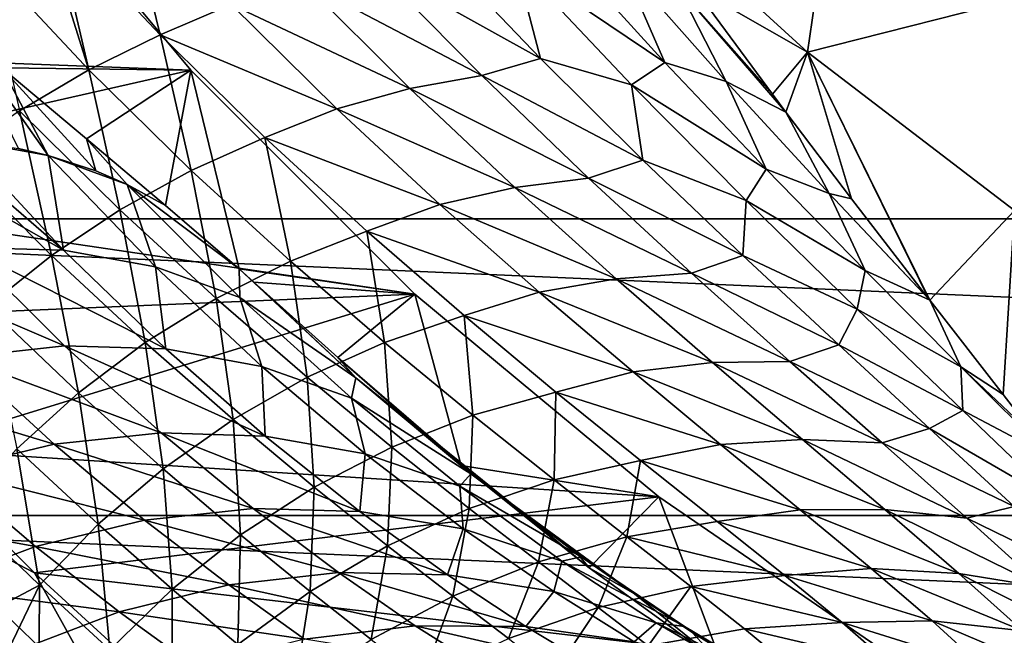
# Model space of a CAD drawing. Header units: metres. Extents: x -82 to 82, y -464 to 32.
# Tile 212 of 256: x -20.51 to -13.05, y -21.8 to -17.13. Entities that reach past the tile are written whole.
import ezdxf

# ---------------------------------------------------------------- set-up
doc = ezdxf.new("R2010")
doc.units = ezdxf.units.M
doc.layers.add('solid_K244121000C07', color=7, linetype='CONTINUOUS')

msp = doc.modelspace()

# ---------------------------------------------------------------- linework, layer by layer
at = {"layer": 'solid_K244121000C07'}
for points in [[(-3.335342, -21.745701, 112.757362), (-17.164658, -13.761341, 112.757362), (-17.164658, -13.761341, 97.169998)], [(-3.344627, -21.740339, 112.910072), (-17.155373, -13.766702, 112.910072), (-17.164658, -13.761341, 112.757362)], [(-3.335342, -21.745701, 112.757362), (-3.344627, -21.740339, 112.910072), (-17.164658, -13.761341, 112.757362)], [(-3.335342, -21.745701, 97.169998), (-3.335342, -21.745701, 112.757362), (-17.164658, -13.761341, 97.169998)], [(-17.147303, -13.771361, 96.85112), (-3.335342, -21.745701, 97.169998), (-17.164658, -13.761341, 97.169998)], [(-3.372923, -21.724003, 113.064087), (-17.127079, -13.783037, 113.064079), (-17.155373, -13.766702, 112.910072)], [(-3.344627, -21.740339, 112.910072), (-3.372923, -21.724003, 113.064087), (-17.155373, -13.766702, 112.910072)], [(-17.147303, -13.771361, 96.85112), (-3.352698, -21.73568, 96.85112), (-3.335342, -21.745701, 97.169998)], [(-17.147303, -13.771361, 96.85112), (-17.094645, -13.801764, 96.531158), (-3.352698, -21.73568, 96.85112)], [(-3.422134, -21.695591, 113.221832), (-17.077875, -13.811445, 113.221809), (-17.127079, -13.783037, 113.064079)], [(-3.372923, -21.724003, 113.064087), (-3.422134, -21.695591, 113.221832), (-17.127079, -13.783037, 113.064079)], [(-17.094645, -13.801764, 96.531158), (-3.405356, -21.705278, 96.531158), (-3.352698, -21.73568, 96.85112)], [(-17.094645, -13.801764, 96.531158), (-17.041233, -13.832601, 96.323883), (-3.405356, -21.705278, 96.531158)], [(-3.423941, -21.694548, 113.226563), (-17.076059, -13.812494, 113.226563), (-17.077875, -13.811445, 113.221809)], [(-3.422134, -21.695591, 113.221832), (-3.423941, -21.694548, 113.226563), (-17.077875, -13.811445, 113.221809)], [(-3.495236, -21.653385, 113.384712), (-17.004778, -13.853648, 113.384689), (-17.076059, -13.812494, 113.226563)], [(-3.423941, -21.694548, 113.226563), (-3.495236, -21.653385, 113.384712), (-17.076059, -13.812494, 113.226563)], [(-17.041233, -13.832601, 96.323883), (-3.458768, -21.67444, 96.323883), (-3.405356, -21.705278, 96.531158)], [(-17.041233, -13.832601, 96.323883), (-17.004635, -13.853731, 96.208229), (-3.458768, -21.67444, 96.323883)], [(-3.495236, -21.653385, 113.384712), (-16.903358, -13.912202, 113.554039), (-17.004778, -13.853648, 113.384689)], [(-17.004635, -13.853731, 96.208229), (-3.495366, -21.653311, 96.208229), (-3.458768, -21.67444, 96.323883)], [(-17.004635, -13.853731, 96.208229), (-16.874075, -13.92911, 95.881866), (-3.495366, -21.653311, 96.208229)], [(-3.693215, -21.539082, 113.683723), (-16.806784, -13.96796, 113.683723), (-16.903358, -13.912202, 113.554039)], [(-3.59669, -21.59481, 113.554108), (-3.693215, -21.539082, 113.683723), (-16.903358, -13.912202, 113.554039)], [(-3.495236, -21.653385, 113.384712), (-3.59669, -21.59481, 113.554108), (-16.903358, -13.912202, 113.554039)], [(-16.874075, -13.92911, 95.881866), (-3.625925, -21.577932, 95.881866), (-3.495366, -21.653311, 96.208229)], [(-16.874075, -13.92911, 95.881866), (-16.698233, -14.030632, 95.551445), (-3.625925, -21.577932, 95.881866)], [(-3.733139, -21.516033, 113.731346), (-16.766964, -13.99095, 113.731224), (-16.806784, -13.96796, 113.683723)], [(-3.693215, -21.539082, 113.683723), (-3.733139, -21.516033, 113.731346), (-16.806784, -13.96796, 113.683723)], [(-3.733139, -21.516033, 113.731346), (-16.586918, -14.0949, 113.917061), (-16.766964, -13.99095, 113.731224)], [(-16.698233, -14.030632, 95.551445), (-3.801768, -21.47641, 95.551445), (-3.625925, -21.577932, 95.881866)], [(-16.698233, -14.030632, 95.551445), (-16.657351, -14.054235, 95.485207), (-3.801768, -21.47641, 95.551445)], [(-16.657351, -14.054235, 95.485207), (-3.842649, -21.452806, 95.485207), (-3.801768, -21.47641, 95.551445)], [(-16.657351, -14.054235, 95.485207), (-16.471106, -14.161764, 95.217468), (-3.842649, -21.452806, 95.485207)], [(-3.91325, -21.412045, 113.917213), (-16.353354, -14.229748, 114.110397), (-16.586918, -14.0949, 113.917061)], [(-3.733139, -21.516033, 113.731346), (-3.91325, -21.412045, 113.917213), (-16.586918, -14.0949, 113.917061)], [(-16.471106, -14.161764, 95.217468), (-4.028895, -21.345278, 95.217468), (-3.842649, -21.452806, 95.485207)], [(-16.471106, -14.161764, 95.217468), (-16.184597, -14.32718, 94.880562), (-4.028895, -21.345278, 95.217468)], [(-4.159541, -21.269848, 114.119934), (-16.340464, -14.23719, 114.119934), (-16.353354, -14.229748, 114.110397)], [(-4.14686, -21.27717, 114.110558), (-4.159541, -21.269848, 114.119934), (-16.353354, -14.229748, 114.110397)], [(-3.91325, -21.412045, 113.917213), (-4.14686, -21.27717, 114.110558), (-16.353354, -14.229748, 114.110397)], [(-4.445048, -21.105011, 114.308235), (-16.055214, -14.401879, 114.308083), (-16.340464, -14.23719, 114.119934)], [(-4.159541, -21.269848, 114.119934), (-4.445048, -21.105011, 114.308235), (-16.340464, -14.23719, 114.119934)], [(-16.184597, -14.32718, 94.880562), (-4.315404, -21.179861, 94.880562), (-4.028895, -21.345278, 95.217468)], [(-16.184597, -14.32718, 94.880562), (-15.973461, -14.44908, 94.671646), (-4.315404, -21.179861, 94.880562)], [(-4.445048, -21.105011, 114.308235), (-15.681447, -14.617674, 114.505615), (-16.055214, -14.401879, 114.308083)], [(-15.973461, -14.44908, 94.671646), (-4.526539, -21.057962, 94.671646), (-4.315404, -21.179861, 94.880562)], [(-15.973461, -14.44908, 94.671646), (-15.829829, -14.532004, 94.543732), (-4.526539, -21.057962, 94.671646)], [(-15.829829, -14.532004, 94.543732), (-4.670171, -20.975037, 94.543732), (-4.526539, -21.057962, 94.671646)], [(-15.829829, -14.532004, 94.543732), (-15.398664, -14.780938, 94.212776), (-4.670171, -20.975037, 94.543732)], [(-4.852926, -20.869522, 114.52169), (-15.647079, -14.637516, 114.521683), (-15.681447, -14.617674, 114.505615)], [(-4.81882, -20.889214, 114.505737), (-4.852926, -20.869522, 114.52169), (-15.681447, -14.617674, 114.505615)], [(-4.445048, -21.105011, 114.308235), (-4.81882, -20.889214, 114.505737), (-15.681447, -14.617674, 114.505615)], [(-5.280663, -20.622568, 114.697899), (-15.21954, -14.884356, 114.697823), (-15.647079, -14.637516, 114.521683)], [(-4.852926, -20.869522, 114.52169), (-5.280663, -20.622568, 114.697899), (-15.647079, -14.637516, 114.521683)], [(-15.398664, -14.780938, 94.212776), (-5.101339, -20.726101, 94.212776), (-4.670171, -20.975037, 94.543732)], [(-15.398664, -14.780938, 94.212776), (-14.882716, -15.078821, 93.894684), (-5.101339, -20.726101, 94.212776)], [(-15.21954, -14.884356, 114.697823), (-5.84601, -20.296165, 114.878677), (-14.65399, -15.210876, 114.878677)], [(-5.280663, -20.622568, 114.697899), (-5.84601, -20.296165, 114.878677), (-15.21954, -14.884356, 114.697823)], [(-14.882716, -15.078821, 93.894684), (-5.617283, -20.428221, 93.894684), (-5.101339, -20.726101, 94.212776)], [(-14.882716, -15.078821, 93.894684), (-14.291393, -15.420221, 93.605438), (-5.617283, -20.428221, 93.894684)], [(-14.65399, -15.210876, 114.878677), (-5.84601, -20.296165, 114.878677), (-7.622289, -19.27063, 115.276672)], [(-14.65399, -15.210876, 114.878677), (-7.622289, -19.27063, 115.276672), (-12.87771, -16.236412, 115.276672)], [(-14.291393, -15.420221, 93.605438), (-6.208618, -20.086813, 93.605438), (-5.617283, -20.428221, 93.894684)], [(-14.291393, -15.420221, 93.605438), (-13.613912, -15.811365, 93.348389), (-6.208618, -20.086813, 93.605438)], [(-19.214203, -17.516117, -285), (-20.748421, -15.668534, -285), (-23.878876, -17.338758, -285)], [(-20.748421, -15.668534, 15), (-19.214203, -17.516117, 15), (-20.645718, -17.49778, 15)], [(-19.214203, -17.516117, -285), (-19.214203, -17.516117, 15), (-20.748421, -15.668534, 15)], [(-19.214203, -17.516117, -285), (-20.748421, -15.668534, 15), (-20.748421, -15.668534, -285)], [(-14.540873, -17.379486, 54.188473), (-14.294135, -15.679919, 61.983105), (-15.997375, -16.048903, 54.188503)], [(-14.540873, -17.379486, 54.188473), (-12.786398, -16.931929, 61.983105), (-14.294135, -15.679919, 61.983105)], [(-13.613912, -15.811365, 93.348389), (-6.886109, -19.695663, 93.348381), (-6.208618, -20.086813, 93.605438)], [(-13.613912, -15.811365, 93.348389), (-12.976988, -16.179094, 93.164093), (-6.886109, -19.695663, 93.348381)], [(-14.540873, -17.379486, 54.188473), (-15.997375, -16.048903, 54.188503), (-15.404932, -16.883596, 53.227425)], [(-19.710196, -16.161316, 51.374786), (-20.245394, -16.397242, 51.221741), (-19.445957, -17.248178, 50.300289)], [(-18.908325, -17.018532, 50.474277), (-19.710196, -16.161316, 51.374786), (-19.445957, -17.248178, 50.300289)], [(26.622379, -18.641317, -289), (-26.622379, -18.641317, -289), (-28.145775, -16.250086, -289)], [(28.145775, -16.250086, -289), (26.622379, -18.641317, -289), (-28.145775, -16.250086, -289)], [(-20.324503, -16.436049, 51.20364), (-19.986629, -17.513983, 50.19173), (-20.245394, -16.397242, 51.221741)], [(-19.986629, -17.513983, 50.19173), (-19.445957, -17.248178, 50.300289), (-20.245394, -16.397242, 51.221741)], [(-20.324503, -16.436049, 51.20364), (-20.772964, -16.675774, 51.123714), (-19.986629, -17.513983, 50.19173)], [(-16.564138, -17.426914, 50.369293), (-17.349533, -16.607092, 51.312901), (-17.828663, -16.721996, 50.956055)], [(-16.757166, -16.691696, 51.557262), (-17.349533, -16.607092, 51.312901), (-16.564138, -17.426914, 50.369293)], [(-15.623071, -17.457071, 51.158321), (-16.398245, -16.604681, 52.067722), (-16.757166, -16.691696, 51.557262)], [(-15.948804, -16.708483, 52.468662), (-16.398245, -16.604681, 52.067722), (-15.623071, -17.457071, 51.158321)], [(-19.986629, -17.513983, 50.19173), (-20.772964, -16.675774, 51.123714), (-20.511173, -17.824591, 50.135677)], [(-15.874356, -17.627104, 50.486725), (-16.757166, -16.691696, 51.557262), (-16.564138, -17.426914, 50.369293)], [(-15.623071, -17.457071, 51.158321), (-16.757166, -16.691696, 51.557262), (-15.874356, -17.627104, 50.486725)], [(-15.158769, -17.600981, 51.542366), (-15.948804, -16.708483, 52.468662), (-15.623071, -17.457071, 51.158321)], [(-15.522615, -16.885073, 52.875801), (-15.948804, -16.708483, 52.468662), (-15.158769, -17.600981, 51.542366)], [(-17.008785, -17.556271, 49.945107), (-17.828663, -16.721996, 50.956055), (-18.365074, -16.844166, 50.691689)], [(-16.564138, -17.426914, 50.369293), (-17.828663, -16.721996, 50.956055), (-17.008785, -17.556271, 49.945107)], [(-17.554689, -17.65489, 49.672043), (-18.365074, -16.844166, 50.691689), (-18.908325, -17.018532, 50.474277)], [(-17.008785, -17.556271, 49.945107), (-18.365074, -16.844166, 50.691689), (-17.554689, -17.65489, 49.672043)], [(-14.805818, -17.69869, 52.115845), (-15.404932, -16.883596, 53.227425), (-15.522615, -16.885073, 52.875801)], [(-14.704672, -17.833857, 51.913074), (-15.522615, -16.885073, 52.875801), (-15.158769, -17.600981, 51.542366)], [(-14.805818, -17.69869, 52.115845), (-15.522615, -16.885073, 52.875801), (-14.704672, -17.833857, 51.913074)], [(-14.540873, -17.379486, 54.188473), (-15.404932, -16.883596, 53.227425), (-14.805818, -17.69869, 52.115845)], [(-14.540873, -17.379486, 54.188473), (-12.974146, -18.57835, 54.188477), (-12.786398, -16.931929, 61.983105)], [(-18.108431, -17.808983, 49.443085), (-18.908325, -17.018532, 50.474277), (-19.445957, -17.248178, 50.300289)], [(-17.554689, -17.65489, 49.672043), (-18.908325, -17.018532, 50.474277), (-18.108431, -17.808983, 49.443085)], [(-20.294428, -18.16172, 16.327703), (-20.939638, -17.25366, 15), (-20.645718, -17.49778, 15)], [(-20.294428, -18.16172, 16.327703), (-20.520315, -18.108671, 16.624638), (-20.939638, -17.25366, 15)], [(-19.210596, -18.274982, 49.130196), (-19.445957, -17.248178, 50.300289), (-19.986629, -17.513983, 50.19173)], [(-18.108431, -17.808983, 49.443085), (-19.445957, -17.248178, 50.300289), (-18.652435, -18.026396, 49.246841)], [(-19.210596, -18.274982, 49.130196), (-18.652435, -18.026396, 49.246841), (-19.445957, -17.248178, 50.300289)], [(-19.214203, -17.516117, -285), (-23.878876, -17.338758, -285), (-23.076721, -18.392883, -285)], [(-14.540873, -17.379486, 54.188473), (-14.805818, -17.69869, 52.115845), (-14.704672, -17.833857, 51.913074)], [(-14.540873, -17.379486, 54.188473), (-14.704672, -17.833857, 51.913074), (-14.207465, -18.489941, 50.845387)], [(-14.540873, -17.379486, 54.188473), (-13.620938, -19.25045, 49.411915), (-13.614534, -19.258699, 49.395065)], [(-14.540873, -17.379486, 54.188473), (-13.614534, -19.258699, 49.395065), (-12.974146, -18.57835, 54.188477)], [(-14.540873, -17.379486, 54.188473), (-14.207465, -18.489941, 50.845387), (-13.620938, -19.25045, 49.411915)], [(-15.787686, -18.197647, 49.319359), (-16.564138, -17.426914, 50.369293), (-17.008785, -17.556271, 49.945107)], [(-15.874356, -17.627104, 50.486725), (-16.564138, -17.426914, 50.369293), (-15.787686, -18.197647, 49.319359)], [(-17.516056, -19.214258, -285), (-19.214203, -17.516117, -285), (-23.076721, -18.392883, -285)], [(-19.214203, -17.516117, 15), (-20.003227, -18.035322, 15), (-20.645718, -17.49778, 15)], [(-19.932415, -18.279617, 15.821153), (-20.645718, -17.49778, 15), (-20.003227, -18.035322, 15)], [(-19.932415, -18.279617, 15.821153), (-20.294428, -18.16172, 16.327703), (-20.645718, -17.49778, 15)], [(-19.986629, -17.513983, 50.19173), (-20.511173, -17.824591, 50.135677), (-19.751902, -18.573851, 49.062283)], [(-19.214203, -17.516117, 15), (-19.405193, -18.540741, 15), (-20.003227, -18.035322, 15)], [(-19.210596, -18.274982, 49.130196), (-19.986629, -17.513983, 50.19173), (-19.751902, -18.573851, 49.062283)], [(-19.214203, -17.516117, 15), (-18.848576, -19.022293, 15), (-19.405193, -18.540741, 15)], [(-19.214203, -17.516117, 15), (-17.516056, -19.214258, 15), (-18.848576, -19.022293, 15)], [(-17.516056, -19.214258, -285), (-17.516056, -19.214258, 15), (-19.214203, -17.516117, 15)], [(-17.516056, -19.214258, -285), (-19.214203, -17.516117, 15), (-19.214203, -17.516117, -285)], [(-14.855272, -18.26676, 50.149334), (-15.623071, -17.457071, 51.158321), (-15.874356, -17.627104, 50.486725)], [(-15.158769, -17.600981, 51.542366), (-15.623071, -17.457071, 51.158321), (-14.855272, -18.26676, 50.149334)], [(-16.201643, -18.33308, 48.817081), (-17.008785, -17.556271, 49.945107), (-17.554689, -17.65489, 49.672043)], [(-15.787686, -18.197647, 49.319359), (-17.008785, -17.556271, 49.945107), (-16.201643, -18.33308, 48.817081)], [(-14.37724, -18.4508, 50.515179), (-15.158769, -17.600981, 51.542366), (-14.855272, -18.26676, 50.149334)], [(-14.704672, -17.833857, 51.913074), (-15.158769, -17.600981, 51.542366), (-14.37724, -18.4508, 50.515179)], [(-16.759066, -18.404682, 48.53587), (-17.554689, -17.65489, 49.672043), (-18.108431, -17.808983, 49.443085)], [(-16.201643, -18.33308, 48.817081), (-17.554689, -17.65489, 49.672043), (-16.759066, -18.404682, 48.53587)], [(-15.005337, -18.504444, 49.287117), (-15.874356, -17.627104, 50.486725), (-15.787686, -18.197647, 49.319359)], [(-14.855272, -18.26676, 50.149334), (-15.874356, -17.627104, 50.486725), (-15.005337, -18.504444, 49.287117)], [(-20.511173, -17.824591, 50.135677), (-21.012554, -18.175835, 50.132885), (-20.269094, -18.918999, 49.044022)], [(-19.751902, -18.573851, 49.062283), (-20.511173, -17.824591, 50.135677), (-20.269094, -18.918999, 49.044022)], [(-17.326029, -18.534554, 48.296425), (-18.108431, -17.808983, 49.443085), (-18.652435, -18.026396, 49.246841)], [(-16.759066, -18.404682, 48.53587), (-18.108431, -17.808983, 49.443085), (-17.326029, -18.534554, 48.296425)], [(-14.207465, -18.489941, 50.845387), (-14.704672, -17.833857, 51.913074), (-14.37724, -18.4508, 50.515179)], [(-20.177868, -18.879026, 18.197184), (-21.674973, -18.032059, 17.960949), (-21.161905, -18.029932, 17.400909)], [(-20.177868, -18.879026, 18.197184), (-20.920815, -18.860287, 18.947588), (-21.674973, -18.032059, 17.960949)], [(-20.957335, -18.044437, 17.163286), (-20.177868, -18.879026, 18.197184), (-21.161905, -18.029932, 17.400909)], [(-20.294428, -18.16172, 16.327703), (-20.177868, -18.879026, 18.197184), (-20.957335, -18.044437, 17.163286)], [(-20.294428, -18.16172, 16.327703), (-20.957335, -18.044437, 17.163286), (-20.520315, -18.108671, 16.624638)], [(-19.695137, -18.382328, 15.465406), (-20.003227, -18.035322, 15), (-19.405193, -18.540741, 15)], [(-19.932415, -18.279617, 15.821153), (-20.003227, -18.035322, 15), (-19.695137, -18.382328, 15.465406)], [(-18.459503, -18.962088, 47.956909), (-18.652435, -18.026396, 49.246841), (-19.210596, -18.274982, 49.130196)], [(-17.326029, -18.534554, 48.296425), (-18.652435, -18.026396, 49.246841), (-17.880276, -18.734501, 48.078205)], [(-18.459503, -18.962088, 47.956909), (-17.880276, -18.734501, 48.078205), (-18.652435, -18.026396, 49.246841)], [(-20.269094, -18.918999, 49.044022), (-21.012554, -18.175835, 50.132885), (-20.755239, -19.305794, 49.075649)], [(-20.294428, -18.16172, 16.327703), (-19.695137, -18.382328, 15.465406), (-19.481546, -19.005751, 17.413296)], [(-19.932415, -18.279617, 15.821153), (-19.695137, -18.382328, 15.465406), (-20.294428, -18.16172, 16.327703)], [(-20.294428, -18.16172, 16.327703), (-19.481546, -19.005751, 17.413296), (-20.177868, -18.879026, 18.197184)], [(-15.031412, -18.920639, 48.172684), (-15.787686, -18.197647, 49.319359), (-16.201643, -18.33308, 48.817081)], [(-15.005337, -18.504444, 49.287117), (-15.787686, -18.197647, 49.319359), (-15.031412, -18.920639, 48.172684)], [(-19.210596, -18.274982, 49.130196), (-19.751902, -18.573851, 49.062283), (-19.021748, -19.245083, 47.880684)], [(-18.459503, -18.962088, 47.956909), (-19.210596, -18.274982, 49.130196), (-19.021748, -19.245083, 47.880684)], [(-14.104847, -19.034748, 49.048492), (-14.855272, -18.26676, 50.149334), (-15.005337, -18.504444, 49.287117)], [(-14.37724, -18.4508, 50.515179), (-14.855272, -18.26676, 50.149334), (-14.104847, -19.034748, 49.048492)], [(-15.42018, -19.054386, 47.583862), (-16.201643, -18.33308, 48.817081), (-16.759066, -18.404682, 48.53587)], [(-15.031412, -18.920639, 48.172684), (-16.201643, -18.33308, 48.817081), (-15.42018, -19.054386, 47.583862)], [(-17.516056, -19.214258, -285), (-23.076721, -18.392883, -285), (-22.228048, -19.409977, -285)], [(-19.695137, -18.382328, 15.465406), (-19.405193, -18.540741, 15), (-18.848576, -19.022293, 15)], [(-18.841179, -19.238758, 16.606436), (-19.695137, -18.382328, 15.465406), (-18.848576, -19.022293, 15)], [(-19.481546, -19.005751, 17.413296), (-19.695137, -18.382328, 15.465406), (-18.841179, -19.238758, 16.606436)], [(-15.991047, -19.095867, 47.295925), (-16.759066, -18.404682, 48.53587), (-17.326029, -18.534554, 48.296425)], [(-15.42018, -19.054386, 47.583862), (-16.759066, -18.404682, 48.53587), (-15.991047, -19.095867, 47.295925)], [(-13.614534, -19.258699, 49.395065), (-14.37724, -18.4508, 50.515179), (-14.104847, -19.034748, 49.048492)], [(-13.620938, -19.25045, 49.411915), (-14.37724, -18.4508, 50.515179), (-13.614534, -19.258699, 49.395065)], [(-13.620938, -19.25045, 49.411915), (-14.207465, -18.489941, 50.845387), (-14.37724, -18.4508, 50.515179)], [(-19.751902, -18.573851, 49.062283), (-20.269094, -18.918999, 49.044022), (-19.559471, -19.579691, 47.850555)], [(-19.021748, -19.245083, 47.880684), (-19.751902, -18.573851, 49.062283), (-19.559471, -19.579691, 47.850555)], [(-16.573709, -19.198038, 47.047966), (-17.326029, -18.534554, 48.296425), (-17.880276, -18.734501, 48.078205)], [(-15.991047, -19.095867, 47.295925), (-17.326029, -18.534554, 48.296425), (-16.573709, -19.198038, 47.047966)], [(-14.164787, -19.325653, 47.970406), (-15.005337, -18.504444, 49.287117), (-15.031412, -18.920639, 48.172684)], [(-14.104847, -19.034748, 49.048492), (-15.005337, -18.504444, 49.287117), (-14.164787, -19.325653, 47.970406)], [(24.896374, -20.890676, -289), (-24.896374, -20.890676, -289), (-26.622379, -18.641317, -289)], [(26.622379, -18.641317, -289), (24.896374, -20.890676, -289), (-26.622379, -18.641317, -289)], [(-12.974146, -18.57835, 54.188477), (-13.614534, -19.258699, 49.395065), (-13.05998, -19.972368, 47.814907)], [(-12.974146, -18.57835, 54.188477), (-13.05998, -19.972368, 47.814907), (-12.794586, -20.315834, 46.956421)], [(-17.74494, -19.579304, 46.68742), (-17.880276, -18.734501, 48.078205), (-18.459503, -18.962088, 47.956909)], [(-16.573709, -19.198038, 47.047966), (-17.880276, -18.734501, 48.078205), (-17.141851, -19.375923, 46.809242)], [(-17.74494, -19.579304, 46.68742), (-17.141851, -19.375923, 46.809242), (-17.880276, -18.734501, 48.078205)], [(-20.920815, -18.860287, 18.947588), (-20.170145, -19.604567, 20.020044), (-21.70042, -18.949787, 19.654449)], [(-19.403244, -19.627522, 19.321146), (-20.170145, -19.604567, 20.020044), (-20.920815, -18.860287, 18.947588)], [(-20.177868, -18.879026, 18.197184), (-19.403244, -19.627522, 19.321146), (-20.920815, -18.860287, 18.947588)], [(-20.269094, -18.918999, 49.044022), (-20.755239, -19.305794, 49.075649), (-20.065462, -19.961428, 47.86692)], [(-19.559471, -19.579691, 47.850555), (-20.269094, -18.918999, 49.044022), (-20.065462, -19.961428, 47.86692)], [(-19.481546, -19.005751, 17.413296), (-19.403244, -19.627522, 19.321146), (-20.177868, -18.879026, 18.197184)], [(-14.304912, -19.59779, 46.937569), (-15.031412, -18.920639, 48.172684), (-15.42018, -19.054386, 47.583862)], [(-14.164787, -19.325653, 47.970406), (-15.031412, -18.920639, 48.172684), (-14.304912, -19.59779, 46.937569)], [(-20.170145, -19.604567, 20.020044), (-20.965681, -19.691929, 20.680828), (-21.70042, -18.949787, 19.654449)], [(-19.481546, -19.005751, 17.413296), (-18.841179, -19.238758, 16.606436), (-18.675257, -19.760487, 18.593508)], [(-19.481546, -19.005751, 17.413296), (-18.675257, -19.760487, 18.593508), (-19.403244, -19.627522, 19.321146)], [(-18.459503, -18.962088, 47.956909), (-19.021748, -19.245083, 47.880684), (-18.331432, -19.842934, 46.607124)], [(-17.516056, -19.214258, 15), (-18.735849, -19.121349, 15), (-18.848576, -19.022293, 15)], [(-17.963747, -19.84594, 16.214088), (-18.848576, -19.022293, 15), (-18.735849, -19.121349, 15)], [(-17.963747, -19.84594, 16.214088), (-18.841179, -19.238758, 16.606436), (-18.848576, -19.022293, 15)], [(-17.74494, -19.579304, 46.68742), (-18.459503, -18.962088, 47.956909), (-18.331432, -19.842934, 46.607124)], [(-15.261395, -19.731293, 45.963013), (-15.991047, -19.095867, 47.295925), (-16.573709, -19.198038, 47.047966)], [(-14.675335, -19.722721, 46.255543), (-15.42018, -19.054386, 47.583862), (-15.991047, -19.095867, 47.295925)], [(-14.675335, -19.722721, 46.255543), (-15.991047, -19.095867, 47.295925), (-15.261395, -19.731293, 45.963013)], [(-14.304912, -19.59779, 46.937569), (-15.42018, -19.054386, 47.583862), (-14.675335, -19.722721, 46.255543)], [(-13.380464, -19.762547, 47.862564), (-14.104847, -19.034748, 49.048492), (-14.164787, -19.325653, 47.970406)], [(-13.614534, -19.258699, 49.395065), (-14.104847, -19.034748, 49.048492), (-13.380464, -19.762547, 47.862564)], [(-17.516056, -19.214258, 15), (-18.099308, -19.693743, 15), (-18.735849, -19.121349, 15)], [(-17.963747, -19.84594, 16.214088), (-18.735849, -19.121349, 15), (-18.099308, -19.693743, 15)], [(-17.516056, -19.214258, -285), (-22.228048, -19.409977, -285), (-21.334558, -20.387983, -285)], [(-15.668468, -20.748468, -285), (-17.516056, -19.214258, -285), (-21.334558, -20.387983, -285)], [(-19.021748, -19.245083, 47.880684), (-19.559471, -19.579691, 47.850555), (-18.893467, -20.163279, 46.569435)], [(-18.331432, -19.842934, 46.607124), (-19.021748, -19.245083, 47.880684), (-18.893467, -20.163279, 46.569435)], [(-17.963747, -19.84594, 16.214088), (-17.995941, -20.001671, 17.846886), (-18.841179, -19.238758, 16.606436)], [(-18.675257, -19.760487, 18.593508), (-18.841179, -19.238758, 16.606436), (-17.995941, -20.001671, 17.846886)], [(-17.516056, -19.214258, 15), (-17.166, -20.512365, 15), (-18.099308, -19.693743, 15)], [(-17.516056, -19.214258, 15), (-15.668468, -20.748468, 15), (-17.166, -20.512365, 15)], [(-15.668468, -20.748468, -285), (-15.668468, -20.748468, 15), (-17.516056, -19.214258, 15)], [(-15.668468, -20.748468, -285), (-17.516056, -19.214258, 15), (-17.516056, -19.214258, -285)], [(-15.861925, -19.80267, 45.709251), (-16.573709, -19.198038, 47.047966), (-17.141851, -19.375923, 46.809242)], [(-15.261395, -19.731293, 45.963013), (-16.573709, -19.198038, 47.047966), (-15.861925, -19.80267, 45.709251)], [(-20.065462, -19.961428, 47.86692), (-20.755239, -19.305794, 49.075649), (-20.53294, -20.385172, 47.929569)], [(-13.05998, -19.972368, 47.814907), (-13.614534, -19.258699, 49.395065), (-13.380464, -19.762547, 47.862564)], [(-17.076338, -20.130829, 45.33474), (-17.141851, -19.375923, 46.809242), (-17.74494, -19.579304, 46.68742)], [(-15.861925, -19.80267, 45.709251), (-17.141851, -19.375923, 46.809242), (-16.447336, -19.954428, 45.452435)], [(-17.076338, -20.130829, 45.33474), (-16.447336, -19.954428, 45.452435), (-17.141851, -19.375923, 46.809242)], [(-13.365291, -20.093298, 46.546589), (-14.164787, -19.325653, 47.970406), (-14.304912, -19.59779, 46.937569)], [(-13.380464, -19.762547, 47.862564), (-14.164787, -19.325653, 47.970406), (-13.365291, -20.093298, 46.546589)], [(-20.170145, -19.604567, 20.020044), (-19.438339, -20.263372, 21.178303), (-20.965681, -19.691929, 20.680828)], [(-18.649366, -20.28779, 20.534992), (-19.438339, -20.263372, 21.178303), (-20.170145, -19.604567, 20.020044)], [(-19.403244, -19.627522, 19.321146), (-18.649366, -20.28779, 20.534992), (-20.170145, -19.604567, 20.020044)], [(-19.559471, -19.579691, 47.850555), (-20.065462, -19.961428, 47.86692), (-19.423508, -20.536043, 46.57486)], [(-18.893467, -20.163279, 46.569435), (-19.559471, -19.579691, 47.850555), (-19.423508, -20.536043, 46.57486)], [(-17.74494, -19.579304, 46.68742), (-18.331432, -19.842934, 46.607124), (-17.689587, -20.372093, 45.25515)], [(-17.076338, -20.130829, 45.33474), (-17.74494, -19.579304, 46.68742), (-17.689587, -20.372093, 45.25515)], [(-13.616724, -20.231138, 45.620884), (-14.304912, -19.59779, 46.937569), (-14.675335, -19.722721, 46.255543)], [(-13.365291, -20.093298, 46.546589), (-14.304912, -19.59779, 46.937569), (-13.616724, -20.231138, 45.620884)], [(-20.965681, -19.691929, 20.680828), (-20.248428, -20.35033, 21.789154), (-21.779182, -19.888439, 21.294638)], [(-19.438339, -20.263372, 21.178303), (-20.248428, -20.35033, 21.789154), (-20.965681, -19.691929, 20.680828)], [(-18.675257, -19.760487, 18.593508), (-18.649366, -20.28779, 20.534992), (-19.403244, -19.627522, 19.321146)], [(-17.192139, -20.476313, 16.307022), (-18.099308, -19.693743, 15), (-17.166, -20.512365, 15)], [(-17.192139, -20.476313, 16.307022), (-17.963747, -19.84594, 16.214088), (-18.099308, -19.693743, 15)], [(-18.675257, -19.760487, 18.593508), (-17.995941, -20.001671, 17.846886), (-17.892086, -20.423252, 19.867849)], [(-18.675257, -19.760487, 18.593508), (-17.892086, -20.423252, 19.867849), (-18.649366, -20.28779, 20.534992)], [(-14.579614, -20.313801, 44.546001), (-15.261395, -19.731293, 45.963013), (-15.861925, -19.80267, 45.709251)], [(-13.976831, -20.340656, 44.840382), (-14.675335, -19.722721, 46.255543), (-15.261395, -19.731293, 45.963013)], [(-13.976831, -20.340656, 44.840382), (-15.261395, -19.731293, 45.963013), (-14.579614, -20.313801, 44.546001)], [(-13.616724, -20.231138, 45.620884), (-14.675335, -19.722721, 46.255543), (-13.976831, -20.340656, 44.840382)], [(-12.691048, -20.450691, 46.599415), (-13.380464, -19.762547, 47.862564), (-13.365291, -20.093298, 46.546589)], [(-12.794586, -20.315834, 46.956421), (-13.380464, -19.762547, 47.862564), (-12.691048, -20.450691, 46.599415)], [(-12.794586, -20.315834, 46.956421), (-13.05998, -19.972368, 47.814907), (-13.380464, -19.762547, 47.862564)], [(-18.331432, -19.842934, 46.607124), (-18.893467, -20.163279, 46.569435), (-18.278858, -20.674988, 45.214733)], [(-17.689587, -20.372093, 45.25515), (-18.331432, -19.842934, 46.607124), (-18.278858, -20.674988, 45.214733)], [(-15.199849, -20.351614, 44.289772), (-15.861925, -19.80267, 45.709251), (-16.447336, -19.954428, 45.452435)], [(-14.579614, -20.313801, 44.546001), (-15.861925, -19.80267, 45.709251), (-15.199849, -20.351614, 44.289772)], [(-20.248428, -20.35033, 21.789154), (-21.068768, -20.547497, 22.359352), (-21.779182, -19.888439, 21.294638)], [(-17.963747, -19.84594, 16.214088), (-17.093245, -20.574789, 17.532532), (-17.995941, -20.001671, 17.846886)], [(-16.740335, -20.835297, 17.00967), (-17.093245, -20.574789, 17.532532), (-17.963747, -19.84594, 16.214088)], [(-17.192139, -20.476313, 16.307022), (-16.740335, -20.835297, 17.00967), (-17.963747, -19.84594, 16.214088)], [(-20.065462, -19.961428, 47.86692), (-20.53294, -20.385172, 47.929569), (-19.91445, -20.95623, 46.623322)], [(-19.423508, -20.536043, 46.57486), (-20.065462, -19.961428, 47.86692), (-19.91445, -20.95623, 46.623322)], [(-16.461849, -20.620607, 43.909599), (-16.447336, -19.954428, 45.452435), (-17.076338, -20.130829, 45.33474)], [(-16.461849, -20.620607, 43.909599), (-15.805594, -20.473608, 44.018036), (-16.447336, -19.954428, 45.452435)], [(-15.199849, -20.351614, 44.289772), (-16.447336, -19.954428, 45.452435), (-15.805594, -20.473608, 44.018036)], [(-17.093245, -20.574789, 17.532532), (-17.176651, -20.667936, 19.18582), (-17.995941, -20.001671, 17.846886)], [(-17.892086, -20.423252, 19.867849), (-17.995941, -20.001671, 17.846886), (-17.176651, -20.667936, 19.18582)], [(-17.076338, -20.130829, 45.33474), (-17.689587, -20.372093, 45.25515), (-17.103596, -20.836895, 43.835953)], [(-16.461849, -20.620607, 43.909599), (-17.076338, -20.130829, 45.33474), (-17.103596, -20.836895, 43.835953)], [(-12.618256, -20.809912, 45.023628), (-13.365291, -20.093298, 46.546589), (-13.616724, -20.231138, 45.620884)], [(-12.691048, -20.450691, 46.599415), (-13.365291, -20.093298, 46.546589), (-12.618256, -20.809912, 45.023628)], [(-18.893467, -20.163279, 46.569435), (-19.423508, -20.536043, 46.57486), (-18.836254, -21.03545, 45.214035)], [(-18.278858, -20.674988, 45.214733), (-18.893467, -20.163279, 46.569435), (-18.836254, -21.03545, 45.214035)], [(-19.438339, -20.263372, 21.178303), (-18.741217, -20.836023, 22.42049), (-20.248428, -20.35033, 21.789154)], [(-17.932766, -20.85857, 21.836418), (-18.741217, -20.836023, 22.42049), (-19.438339, -20.263372, 21.178303)], [(-18.649366, -20.28779, 20.534992), (-17.932766, -20.85857, 21.836418), (-19.438339, -20.263372, 21.178303)], [(-17.892086, -20.423252, 19.867849), (-17.932766, -20.85857, 21.836418), (-18.649366, -20.28779, 20.534992)], [(-12.974854, -20.8225, 44.22821), (-13.616724, -20.231138, 45.620884), (-13.976831, -20.340656, 44.840382)], [(-12.618256, -20.809912, 45.023628), (-13.616724, -20.231138, 45.620884), (-12.974854, -20.8225, 44.22821)], [(-20.248428, -20.35033, 21.789154), (-19.563833, -20.924969, 22.977848), (-21.068768, -20.547497, 22.359352)], [(-18.741217, -20.836023, 22.42049), (-19.563833, -20.924969, 22.977848), (-20.248428, -20.35033, 21.789154)], [(-14.596067, -20.847565, 42.797306), (-15.199849, -20.351614, 44.289772), (-15.805594, -20.473608, 44.018036)], [(-13.954646, -20.845804, 43.052105), (-14.579614, -20.313801, 44.546001), (-15.199849, -20.351614, 44.289772)], [(-13.954646, -20.845804, 43.052105), (-15.199849, -20.351614, 44.289772), (-14.596067, -20.847565, 42.797306)], [(-13.333854, -20.910366, 43.345051), (-14.579614, -20.313801, 44.546001), (-13.954646, -20.845804, 43.052105)], [(-13.333854, -20.910366, 43.345051), (-13.976831, -20.340656, 44.840382), (-14.579614, -20.313801, 44.546001)], [(-12.974854, -20.8225, 44.22821), (-13.976831, -20.340656, 44.840382), (-13.333854, -20.910366, 43.345051)], [(-21.59885, -20.700821, -285.033386), (-20.398069, -21.324915, -285), (-21.334558, -20.387983, -285)], [(-15.668468, -20.748468, -285), (-21.334558, -20.387983, -285), (-20.398069, -21.324915, -285)], [(-20.53294, -20.385172, 47.929569), (-20.955635, -20.845245, 48.037659), (-20.359709, -21.418205, 46.71418)], [(-19.91445, -20.95623, 46.623322), (-20.53294, -20.385172, 47.929569), (-20.359709, -21.418205, 46.71418)], [(-17.689587, -20.372093, 45.25515), (-18.278858, -20.674988, 45.214733), (-17.722229, -21.11957, 43.798088)], [(-17.892086, -20.423252, 19.867849), (-17.149323, -20.992306, 21.233465), (-17.932766, -20.85857, 21.836418)], [(-17.892086, -20.423252, 19.867849), (-17.176651, -20.667936, 19.18582), (-17.149323, -20.992306, 21.233465)], [(-17.103596, -20.836895, 43.835953), (-17.689587, -20.372093, 45.25515), (-17.722229, -21.11957, 43.798088)], [(-17.192139, -20.476313, 16.307022), (-17.166, -20.512365, 15), (-16.740335, -20.835297, 17.00967)], [(-15.668468, -20.748468, 15), (-16.195314, -21.287062, 15), (-17.166, -20.512365, 15)], [(-16.740335, -20.835297, 17.00967), (-17.166, -20.512365, 15), (-16.195314, -21.287062, 15)], [(-15.909024, -21.052006, 42.420914), (-15.805594, -20.473608, 44.018036), (-16.461849, -20.620607, 43.909599)], [(-15.909024, -21.052006, 42.420914), (-15.224903, -20.936512, 42.514523), (-15.805594, -20.473608, 44.018036)], [(-14.596067, -20.847565, 42.797306), (-15.805594, -20.473608, 44.018036), (-15.224903, -20.936512, 42.514523)], [(-21.068768, -20.547497, 22.359352), (-20.389587, -21.124214, 23.501017), (-21.888361, -20.852232, 22.881248)], [(-19.563833, -20.924969, 22.977848), (-20.389587, -21.124214, 23.501017), (-21.068768, -20.547497, 22.359352)], [(-19.423508, -20.536043, 46.57486), (-19.91445, -20.95623, 46.623322), (-19.3543, -21.448648, 45.253063)], [(-18.836254, -21.03545, 45.214035), (-19.423508, -20.536043, 46.57486), (-19.3543, -21.448648, 45.253063)], [(-17.093245, -20.574789, 17.532532), (-16.25692, -21.203516, 18.949863), (-17.176651, -20.667936, 19.18582)], [(-15.851295, -21.484238, 18.511177), (-16.25692, -21.203516, 18.949863), (-17.093245, -20.574789, 17.532532)], [(-16.29265, -21.171515, 17.744553), (-15.851295, -21.484238, 18.511177), (-17.093245, -20.574789, 17.532532)], [(-16.740335, -20.835297, 17.00967), (-16.29265, -21.171515, 17.744553), (-17.093245, -20.574789, 17.532532)], [(-16.461849, -20.620607, 43.909599), (-17.103596, -20.836895, 43.835953), (-16.580252, -21.241039, 42.358883)], [(-15.909024, -21.052006, 42.420914), (-16.461849, -20.620607, 43.909599), (-16.580252, -21.241039, 42.358883)], [(-21.885284, -20.975346, -285.132813), (-20.027609, -22.755783, -285.132813), (-21.59885, -20.700821, -285.033386)], [(-21.59885, -20.700821, -285.033386), (-19.765488, -22.457956, -285.033386), (-20.398069, -21.324915, -285)], [(-20.027609, -22.755783, -285.132813), (-19.765488, -22.457956, -285.033386), (-21.59885, -20.700821, -285.033386)], [(-18.278858, -20.674988, 45.214733), (-18.836254, -21.03545, 45.214035), (-18.309456, -21.464842, 43.796509)], [(-17.722229, -21.11957, 43.798088), (-18.278858, -20.674988, 45.214733), (-18.309456, -21.464842, 43.796509)], [(-16.25692, -21.203516, 18.949863), (-16.401388, -21.23543, 20.619717), (-17.176651, -20.667936, 19.18582)], [(-17.149323, -20.992306, 21.233465), (-17.176651, -20.667936, 19.18582), (-16.401388, -21.23543, 20.619717)], [(-13.687205, -22.105661, -285), (-15.668468, -20.748468, -285), (-20.398069, -21.324915, -285)], [(-15.668468, -20.748468, 15), (-15.190017, -22.015724, 15), (-16.195314, -21.287062, 15)], [(-15.668468, -20.748468, 15), (-13.687205, -22.105661, 15), (-15.190017, -22.015724, 15)], [(-13.687205, -22.105661, -285), (-13.687205, -22.105661, 15), (-15.668468, -20.748468, 15)], [(-13.687205, -22.105661, -285), (-15.668468, -20.748468, 15), (-15.668468, -20.748468, -285)], [(-20.389587, -21.124214, 23.501017), (-21.207405, -21.431091, 23.982979), (-21.888361, -20.852232, 22.881248)], [(-20.359709, -21.418205, 46.71418), (-20.955635, -20.845245, 48.037659), (-20.943287, -21.725708, 47.315125)], [(-18.741217, -20.836023, 22.42049), (-18.094435, -21.322781, 23.742573), (-19.563833, -20.924969, 22.977848)], [(-17.26992, -21.339664, 23.220673), (-18.094435, -21.322781, 23.742573), (-18.741217, -20.836023, 22.42049)], [(-17.932766, -20.85857, 21.836418), (-17.26992, -21.339664, 23.220673), (-18.741217, -20.836023, 22.42049)], [(-17.149323, -20.992306, 21.233465), (-17.26992, -21.339664, 23.220673), (-17.932766, -20.85857, 21.836418)], [(-17.103596, -20.836895, 43.835953), (-17.722229, -21.11957, 43.798088), (-17.229586, -21.50108, 42.329262)], [(-16.580252, -21.241039, 42.358883), (-17.103596, -20.836895, 43.835953), (-17.229586, -21.50108, 42.329262)], [(-16.740335, -20.835297, 17.00967), (-16.195314, -21.287062, 15), (-16.29265, -21.171515, 17.744553)], [(-14.059069, -21.292425, 41.238441), (-14.596067, -20.847565, 42.797306), (-15.224903, -20.936512, 42.514523)], [(-13.395357, -21.328938, 41.48737), (-13.954646, -20.845804, 43.052105), (-14.596067, -20.847565, 42.797306)], [(-13.395357, -21.328938, 41.48737), (-14.596067, -20.847565, 42.797306), (-14.059069, -21.292425, 41.238441)], [(-12.755536, -21.433262, 41.775078), (-13.954646, -20.845804, 43.052105), (-13.395357, -21.328938, 41.48737)], [(-12.755536, -21.433262, 41.775078), (-13.333854, -20.910366, 43.345051), (-13.954646, -20.845804, 43.052105)], [(-12.38718, -21.373175, 42.764114), (-12.974854, -20.8225, 44.22821), (-13.333854, -20.910366, 43.345051)], [(22.980894, -22.981041, -289), (-22.980894, -22.981041, -289), (-24.896374, -20.890676, -289)], [(24.896374, -20.890676, -289), (22.980894, -22.981041, -289), (-24.896374, -20.890676, -289)], [(-19.563833, -20.924969, 22.977848), (-18.926769, -21.416666, 24.243486), (-20.389587, -21.124214, 23.501017)], [(-19.91445, -20.95623, 46.623322), (-20.359709, -21.418205, 46.71418), (-19.826048, -21.90904, 45.331295)], [(-19.3543, -21.448648, 45.253063), (-19.91445, -20.95623, 46.623322), (-19.826048, -21.90904, 45.331295)], [(-18.094435, -21.322781, 23.742573), (-18.926769, -21.416666, 24.243486), (-19.563833, -20.924969, 22.977848)], [(-15.909024, -21.052006, 42.420914), (-14.71343, -21.345346, 40.949108), (-15.224903, -20.936512, 42.514523)], [(-14.059069, -21.292425, 41.238441), (-15.224903, -20.936512, 42.514523), (-14.71343, -21.345346, 40.949108)], [(-12.38718, -21.373175, 42.764114), (-13.333854, -20.910366, 43.345051), (-12.755536, -21.433262, 41.775078)], [(-22.156181, -21.23498, -285.295593), (-20.275513, -23.037457, -285.295593), (-21.885284, -20.975346, -285.132813)], [(-20.275513, -23.037457, -285.295593), (-20.027609, -22.755783, -285.132813), (-21.885284, -20.975346, -285.132813)], [(-18.836254, -21.03545, 45.214035), (-19.3543, -21.448648, 45.253063), (-18.857401, -21.868082, 43.831245)], [(-18.309456, -21.464842, 43.796509), (-18.836254, -21.03545, 45.214035), (-18.857401, -21.868082, 43.831245)], [(-17.149323, -20.992306, 21.233465), (-16.464277, -21.467091, 22.684786), (-17.26992, -21.339664, 23.220673)], [(-17.149323, -20.992306, 21.233465), (-16.401388, -21.23543, 20.619717), (-16.464277, -21.467091, 22.684786)], [(-15.909024, -21.052006, 42.420914), (-16.580252, -21.241039, 42.358883), (-16.126186, -21.587399, 40.832005)], [(-15.425279, -21.427555, 40.876335), (-15.909024, -21.052006, 42.420914), (-16.126186, -21.587399, 40.832005)], [(-15.425279, -21.427555, 40.876335), (-14.71343, -21.345346, 40.949108), (-15.909024, -21.052006, 42.420914)], [(-20.389587, -21.124214, 23.501017), (-19.755762, -21.620066, 24.716694), (-21.207405, -21.431091, 23.982979)], [(-18.926769, -21.416666, 24.243486), (-19.755762, -21.620066, 24.716694), (-20.389587, -21.124214, 23.501017)], [(-17.722229, -21.11957, 43.798088), (-18.309456, -21.464842, 43.796509), (-17.84832, -21.828638, 42.332443)], [(-17.229586, -21.50108, 42.329262), (-17.722229, -21.11957, 43.798088), (-17.84832, -21.828638, 42.332443)], [(-16.29265, -21.171515, 17.744553), (-16.195314, -21.287062, 15), (-15.851295, -21.484238, 18.511177)], [(-22.404293, -21.472775, -285.517365), (-20.502562, -23.295435, -285.517365), (-22.156181, -21.23498, -285.295593)], [(-20.502562, -23.295435, -285.517365), (-20.275513, -23.037457, -285.295593), (-22.156181, -21.23498, -285.295593)], [(-16.580252, -21.241039, 42.358883), (-17.229586, -21.50108, 42.329262), (-16.806759, -21.822731, 40.816711)], [(-16.126186, -21.587399, 40.832005), (-16.580252, -21.241039, 42.358883), (-16.806759, -21.822731, 40.816711)], [(-16.464277, -21.467091, 22.684786), (-16.401388, -21.23543, 20.619717), (-15.68831, -21.703344, 22.142096)], [(-16.25692, -21.203516, 18.949863), (-15.472997, -21.730225, 20.461052), (-16.401388, -21.23543, 20.619717)], [(-15.472997, -21.730225, 20.461052), (-15.68831, -21.703344, 22.142096), (-16.401388, -21.23543, 20.619717)], [(-15.418073, -21.773157, 19.309145), (-15.472997, -21.730225, 20.461052), (-16.25692, -21.203516, 18.949863)], [(-15.851295, -21.484238, 18.511177), (-15.418073, -21.773157, 19.309145), (-16.25692, -21.203516, 18.949863)], [(-13.687205, -22.105661, -285), (-20.398069, -21.324915, -285), (-19.420483, -22.218868, -285)], [(-19.765488, -22.457956, -285.033386), (-19.420483, -22.218868, -285), (-20.398069, -21.324915, -285)], [(-18.094435, -21.322781, 23.742573), (-17.512754, -21.724928, 25.138208), (-18.926769, -21.416666, 24.243486)], [(-16.67642, -21.732073, 24.680405), (-17.512754, -21.724928, 25.138208), (-18.094435, -21.322781, 23.742573)], [(-17.26992, -21.339664, 23.220673), (-16.67642, -21.732073, 24.680405), (-18.094435, -21.322781, 23.742573)], [(-15.851295, -21.484238, 18.511177), (-16.195314, -21.287062, 15), (-15.190017, -22.015724, 15)], [(-13.597553, -21.687048, 39.619125), (-14.059069, -21.292425, 41.238441), (-14.71343, -21.345346, 40.949108)], [(-12.910851, -21.76379, 39.857235), (-14.059069, -21.292425, 41.238441), (-13.597553, -21.687048, 39.619125)], [(-12.910851, -21.76379, 39.857235), (-13.395357, -21.328938, 41.48737), (-14.059069, -21.292425, 41.238441)], [(-12.251274, -21.909708, 40.135399), (-13.395357, -21.328938, 41.48737), (-12.910851, -21.76379, 39.857235)], [(-12.251274, -21.909708, 40.135399), (-12.755536, -21.433262, 41.775078), (-13.395357, -21.328938, 41.48737)], [(-16.464277, -21.467091, 22.684786), (-16.67642, -21.732073, 24.680405), (-17.26992, -21.339664, 23.220673)], [(-15.425279, -21.427555, 40.876335), (-14.279533, -21.701237, 39.328377), (-14.71343, -21.345346, 40.949108)], [(-13.597553, -21.687048, 39.619125), (-14.71343, -21.345346, 40.949108), (-14.279533, -21.701237, 39.328377)], [(-20.702681, -23.522816, -285.792206), (-20.502562, -23.295435, -285.517365), (-22.404293, -21.472775, -285.517365)], [(-19.755762, -21.620066, 24.716694), (-20.570295, -21.930252, 25.155844), (-21.207405, -21.431091, 23.982979)], [(-20.359709, -21.418205, 46.71418), (-20.943287, -21.725708, 47.315125), (-20.647919, -22.018764, 46.575665)], [(-20.359709, -21.418205, 46.71418), (-20.647919, -22.018764, 46.575665), (-20.364002, -22.295174, 45.797634)], [(-19.826048, -21.90904, 45.331295), (-20.359709, -21.418205, 46.71418), (-20.364002, -22.295174, 45.797634)], [(-19.3543, -21.448648, 45.253063), (-19.826048, -21.90904, 45.331295), (-19.358719, -22.323885, 43.901829)], [(-18.926769, -21.416666, 24.243486), (-18.35116, -21.827095, 25.580641), (-19.755762, -21.620066, 24.716694)], [(-18.857401, -21.868082, 43.831245), (-19.3543, -21.448648, 45.253063), (-19.358719, -22.323885, 43.901829)], [(-17.512754, -21.724928, 25.138208), (-18.35116, -21.827095, 25.580641), (-18.926769, -21.416666, 24.243486)], [(-18.309456, -21.464842, 43.796509), (-18.857401, -21.868082, 43.831245), (-18.428158, -22.219328, 42.368393)], [(-17.84832, -21.828638, 42.332443), (-18.309456, -21.464842, 43.796509), (-18.428158, -22.219328, 42.368393)], [(-16.464277, -21.467091, 22.684786), (-15.853369, -21.848433, 24.213369), (-16.67642, -21.732073, 24.680405)], [(-16.464277, -21.467091, 22.684786), (-15.68831, -21.703344, 22.142096), (-15.853369, -21.848433, 24.213369)], [(-15.425279, -21.427555, 40.876335), (-16.126186, -21.587399, 40.832005), (-15.748125, -21.877853, 39.262642)], [(-15.851295, -21.484238, 18.511177), (-15.190017, -22.015724, 15), (-15.418073, -21.773157, 19.309145)], [(-15.018164, -21.74876, 39.282818), (-15.425279, -21.427555, 40.876335), (-15.748125, -21.877853, 39.262642)], [(-15.018164, -21.74876, 39.282818), (-14.279533, -21.701237, 39.328377), (-15.425279, -21.427555, 40.876335)], [(-17.229586, -21.50108, 42.329262), (-17.84832, -21.828638, 42.332443), (-17.45787, -22.130402, 40.830669)], [(-16.806759, -21.822731, 40.816711), (-17.229586, -21.50108, 42.329262), (-17.45787, -22.130402, 40.830669)], [(-19.755762, -21.620066, 24.716694), (-19.180395, -22.037205, 26.001766), (-20.570295, -21.930252, 25.155844)], [(-18.35116, -21.827095, 25.580641), (-19.180395, -22.037205, 26.001766), (-19.755762, -21.620066, 24.716694)], [(-16.126186, -21.587399, 40.832005), (-16.806759, -21.822731, 40.816711), (-16.459631, -22.086786, 39.268124)], [(-15.748125, -21.877853, 39.262642), (-16.126186, -21.587399, 40.832005), (-16.459631, -22.086786, 39.268124)], [(-15.853369, -21.848433, 24.213369), (-15.68831, -21.703344, 22.142096), (-15.054638, -22.072441, 23.743364)], [(-14.759474, -22.154491, 22.057987), (-15.054638, -22.072441, 23.743364), (-15.68831, -21.703344, 22.142096)], [(-15.472997, -21.730225, 20.461052), (-14.759474, -22.154491, 22.057987), (-15.68831, -21.703344, 22.142096)], [(-15.018164, -21.74876, 39.282818), (-13.931821, -22.004038, 37.658909), (-14.279533, -21.701237, 39.328377)], [(-13.220518, -22.031029, 37.945309), (-13.597553, -21.687048, 39.619125), (-14.279533, -21.701237, 39.328377)], [(-13.220518, -22.031029, 37.945309), (-14.279533, -21.701237, 39.328377), (-13.931821, -22.004038, 37.658909)], [(-12.510577, -22.149673, 38.167152), (-13.597553, -21.687048, 39.619125), (-13.220518, -22.031029, 37.945309)], [(-12.510577, -22.149673, 38.167152), (-12.910851, -21.76379, 39.857235), (-13.597553, -21.687048, 39.619125)], [(-17.512754, -21.724928, 25.138208), (-17.009251, -22.044777, 26.598839), (-18.35116, -21.827095, 25.580641)], [(-16.16609, -22.03805, 26.205799), (-17.009251, -22.044777, 26.598839), (-17.512754, -21.724928, 25.138208)], [(-16.67642, -21.732073, 24.680405), (-16.16609, -22.03805, 26.205799), (-17.512754, -21.724928, 25.138208)], [(-15.853369, -21.848433, 24.213369), (-16.16609, -22.03805, 26.205799), (-16.67642, -21.732073, 24.680405)], [(-14.695426, -22.015932, 37.647247), (-15.018164, -21.74876, 39.282818), (-15.748125, -21.877853, 39.262642)], [(-14.585852, -22.277037, 20.995684), (-14.759474, -22.154491, 22.057987), (-15.472997, -21.730225, 20.461052)], [(-14.995504, -22.03756, 20.137632), (-14.585852, -22.277037, 20.995684), (-15.472997, -21.730225, 20.461052)], [(-15.418073, -21.773157, 19.309145), (-14.995504, -22.03756, 20.137632), (-15.472997, -21.730225, 20.461052)], [(-15.418073, -21.773157, 19.309145), (-15.190017, -22.015724, 15), (-14.995504, -22.03756, 20.137632)], [(-14.695426, -22.015932, 37.647247), (-13.931821, -22.004038, 37.658909), (-15.018164, -21.74876, 39.282818)]]:
    msp.add_3dface(points, dxfattribs=at)

doc.saveas('drawing.dxf')
